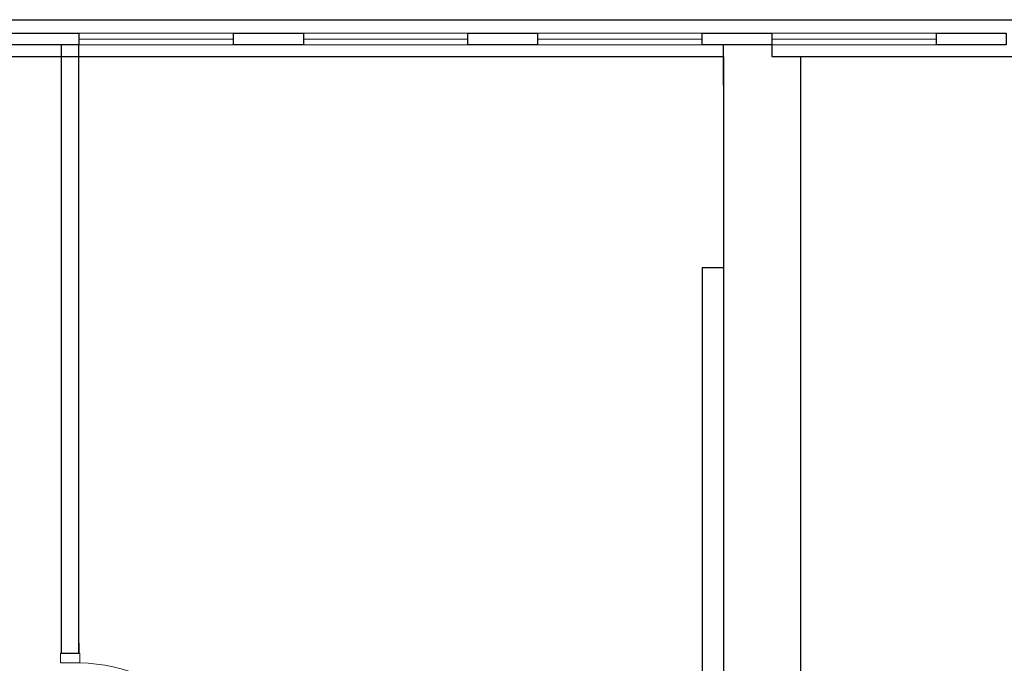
# Model space of a CAD drawing. Header units: millimetres. Extents: x 6612728327 to 6612744462, y 5733542327 to 5733552841.
# Tile 96 of 123: x 6612739644 to 6612740153, y 5733547393 to 5733547725. Entities that reach past the tile are written whole.
import ezdxf

# ---------------------------------------------------------------- set-up
doc = ezdxf.new("R2010")
doc.units = ezdxf.units.MM
doc.header["$MEASUREMENT"] = 0
for name, color, linetype in [('!!!!_SCIANY GRUBE', 7, 'Continuous'), ('dwa_DRZWI', 7, 'Continuous'), ('STOLARKAOKIENNA', 7, 'Continuous'), ('WIDOK', 7, 'Continuous')]:
    doc.layers.add(name, color=color, linetype=linetype)

msp = doc.modelspace()

# ---------------------------------------------------------------- linework, layer by layer
at = {"layer": '!!!!_SCIANY GRUBE', "color": 7, "lineweight": 30}
for p, q in [((6612740007.516491, 5733547690.844687), (6612740007.516491, 5733547711.844687)), ((6612740047.51649, 5733547467.844686), (6612740047.51649, 5733547705.844687)), ((6612740007.516491, 5733547690.844687), (6612740007.516491, 5733547611.702333)), ((6612739674.51649, 5733547402.844687), (6612739674.51649, 5733547397.844687)), ((6612739674.51649, 5733547402.844687), (6612739674.51649, 5733547397.844687))]:
    msp.add_line(p, q, dxfattribs=at)
for points in [[(6612739674.51649, 5733547711.844687), (6612739633.51649, 5733547711.844687), (6612739633.51649, 5733547717.844687), (6612739674.51649, 5733547717.844687)], [(6612739790.516491, 5733547711.844687), (6612739754.51649, 5733547711.844687), (6612739754.51649, 5733547717.844687), (6612739790.516491, 5733547717.844687)], [(6612739911.51649, 5733547711.844687), (6612739875.516491, 5733547711.844687), (6612739875.516491, 5733547717.844687), (6612739911.51649, 5733547717.844687)], [(6612740032.516491, 5733547711.844687), (6612739996.51649, 5733547711.844687), (6612739996.51649, 5733547717.844687), (6612740032.516491, 5733547717.844687)], [(6612740153.516491, 5733547711.844687), (6612740117.516491, 5733547711.844687), (6612740117.516491, 5733547717.844687), (6612740153.516491, 5733547717.844687)]]:
    msp.add_lwpolyline(points, close=True, dxfattribs=at)
for points in [[(6612739665.516491, 5733547711.844687), (6612739665.516491, 5733547397.844687), (6612739674.51649, 5733547397.844687), (6612739674.51649, 5733547711.844687)], [(6612740007.516491, 5733547705.844687), (6612740007.516491, 5733547596.702333), (6612739996.51649, 5733547596.702333), (6612739996.51649, 5733547201.844686), (6612740047.51649, 5733547201.844686), (6612740047.51649, 5733547467.844686), (6612740047.51649, 5733547705.844687)], [(6612740007.516491, 5733547596.702333), (6612739996.51649, 5733547596.702333)], [(6612740007.516491, 5733547596.702333), (6612740007.516491, 5733547201.844686)]]:
    msp.add_lwpolyline(points, dxfattribs=at)
at = {"layer": 'dwa_DRZWI', "color": 7, "lineweight": 20}
msp.add_lwpolyline([(6612739675.01632, 5733547392.844695), (6612739665.01632, 5733547392.844677), (6612739665.016312, 5733547397.844677), (6612739675.016312, 5733547397.844694)], close=True, dxfattribs=at)
msp.add_arc((6612739671.923152, 5733547299.370462), 93.525397, 5.23702262, 88.10468243, dxfattribs=at)
at = {"layer": 'STOLARKAOKIENNA', "color": 7, "lineweight": 18}
for p, q in [((6612739754.51649, 5733547717.844687), (6612739674.51649, 5733547717.844687)), ((6612739754.51649, 5733547714.844687), (6612739674.51649, 5733547714.844687)), ((6612739875.516491, 5733547717.844687), (6612739790.516491, 5733547717.844687)), ((6612739875.516491, 5733547714.844687), (6612739790.516491, 5733547714.844687)), ((6612739996.51649, 5733547717.844687), (6612739911.51649, 5733547717.844687)), ((6612739996.51649, 5733547714.844687), (6612739911.51649, 5733547714.844687)), ((6612740117.516491, 5733547717.844687), (6612740032.516491, 5733547717.844687)), ((6612740117.516491, 5733547714.844687), (6612740032.516491, 5733547714.844687)), ((6612739754.51649, 5733547711.844687), (6612739674.51649, 5733547711.844687)), ((6612739875.516491, 5733547711.844687), (6612739790.516491, 5733547711.844687)), ((6612739996.51649, 5733547711.844687), (6612739911.51649, 5733547711.844687)), ((6612740117.516491, 5733547711.844687), (6612740032.516491, 5733547711.844687))]:
    msp.add_line(p, q, dxfattribs=at)
at = {"layer": 'WIDOK', "color": 7}
for p, q in [((6612731344.516478, 5733547724.844687), (6612743410.516496, 5733547724.844687)), ((6612731344.516478, 5733547724.844687), (6612743413.516496, 5733547724.844687)), ((6612738944.424063, 5733547724.844687), (6612743410.516496, 5733547724.844687)), ((6612738944.424063, 5733547724.844687), (6612743413.516496, 5733547724.844687)), ((6612739427.51649, 5733547705.844687), (6612740007.516491, 5733547705.844687))]:
    msp.add_line(p, q, dxfattribs=at)
msp.add_lwpolyline([(6612740032.516491, 5733547711.844687), (6612740032.516491, 5733547705.844687), (6612740620.516492, 5733547705.844687)], dxfattribs=at)

doc.saveas('drawing.dxf')
